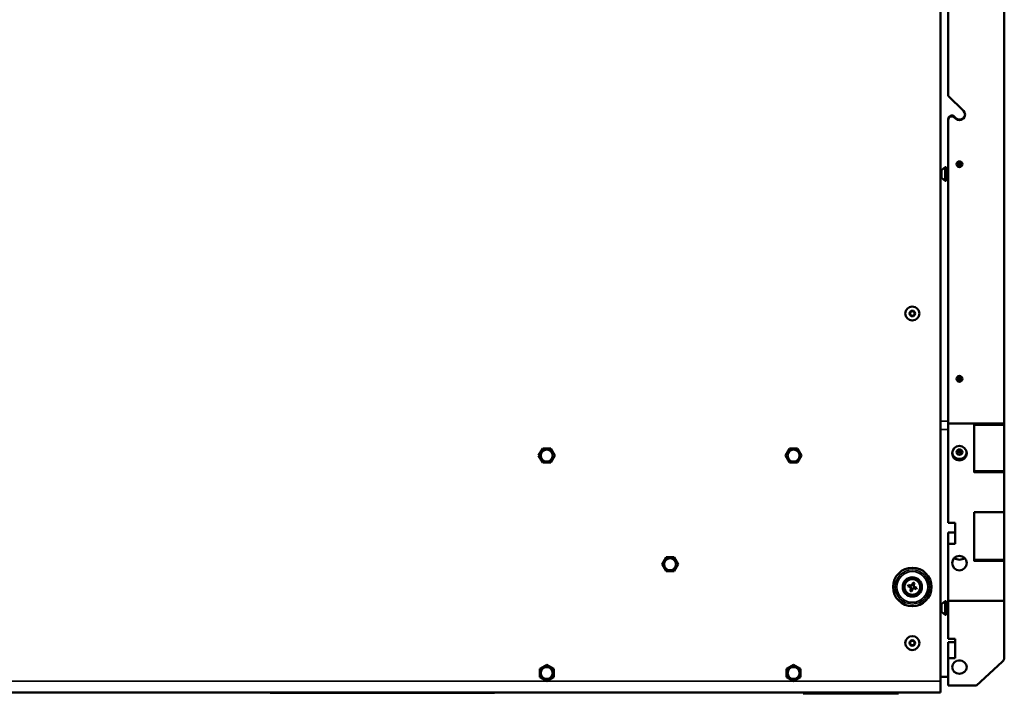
# Model space of a CAD drawing. Header units: inches. Extents: x 0.2 to 58.8, y 1.7 to 68.8.
# Tile 21 of 256: x 36.6 to 54.2, y 15.3 to 27.3. Entities that reach past the tile are written whole.
import ezdxf

# ---------------------------------------------------------------- set-up
doc = ezdxf.new("R2010")
doc.units = ezdxf.units.IN
doc.header["$MEASUREMENT"] = 0
doc.layers.add('Visible (ANSI)', color=7, linetype='Continuous', lineweight=50)
doc.layers.add('Visible Narrow (ANSI)', color=7, linetype='Continuous', lineweight=35)

msp = doc.modelspace()

# ---------------------------------------------------------------- linework, layer by layer
at = {"layer": 'Visible (ANSI)'}
for p, q in [((54.183, 36.703), (54.183, 20.081)), ((53.047, 35.985), (53.047, 15.483)), ((53.183, 25.924), (53.183, 31.145)), ((53.183, 25.924), (53.454, 25.658)), ((53.183, 25.511), (53.183, 25.498)), ((53.183, 20.081), (53.183, 25.498)), ((53.29, 25.554), (53.312, 25.532)), ((53.312, 25.52), (53.29, 25.542)), ((53.066, 24.597), (53.047, 24.597)), ((53.066, 24.597), (53.127, 24.65)), ((53.066, 24.597), (53.066, 24.459)), ((53.127, 24.65), (53.127, 24.406)), ((53.149, 24.65), (53.127, 24.65)), ((53.149, 24.65), (53.149, 24.406)), ((53.352, 24.71), (53.383, 24.692)), ((53.383, 24.692), (53.414, 24.71)), ((53.383, 24.692), (53.383, 24.674)), ((53.066, 24.459), (53.047, 24.459)), ((53.066, 24.459), (53.127, 24.406)), ((53.149, 24.406), (53.127, 24.406)), ((53.414, 20.88), (53.414, 20.898)), ((53.352, 20.881), (53.382, 20.863)), ((53.382, 20.863), (53.414, 20.88)), ((53.382, 20.863), (53.382, 20.845)), ((53.414, 20.88), (53.414, 20.862)), ((54.183, 20.081), (53.183, 20.081)), ((53.183, 20.08), (53.183, 20.081)), ((53.183, 20.08), (53.648, 20.08)), ((53.183, 18.308), (53.183, 20.08)), ((53.648, 20.08), (53.648, 20.081)), ((54.183, 20.081), (53.648, 20.081)), ((53.648, 19.204), (53.648, 20.08)), ((54.183, 20.053), (53.648, 20.053)), ((54.183, 20.081), (54.183, 20.081)), ((54.183, 20.053), (54.183, 20.081)), ((54.183, 19.227), (54.183, 20.053)), ((45.881, 19.507), (45.953, 19.632)), ((45.953, 19.382), (45.881, 19.507)), ((45.953, 19.632), (46.097, 19.632)), ((46.097, 19.632), (46.169, 19.507)), ((46.169, 19.507), (46.097, 19.382)), ((50.281, 19.507), (50.353, 19.632)), ((50.353, 19.382), (50.281, 19.507)), ((50.353, 19.632), (50.497, 19.632)), ((50.497, 19.632), (50.569, 19.507)), ((50.569, 19.507), (50.497, 19.382)), ((53.352, 19.581), (53.352, 19.606)), ((53.383, 19.565), (53.352, 19.581)), ((53.383, 19.565), (53.383, 19.601)), ((53.414, 19.581), (53.383, 19.565)), ((53.414, 19.606), (53.414, 19.581)), ((46.097, 19.382), (45.953, 19.382)), ((50.497, 19.382), (50.353, 19.382)), ((54.183, 19.227), (53.648, 19.227)), ((54.183, 19.204), (54.183, 19.227)), ((54.183, 19.204), (54.183, 18.498)), ((53.648, 17.622), (53.648, 18.498)), ((53.648, 18.498), (54.183, 18.498)), ((54.183, 18.498), (54.183, 17.645)), ((53.308, 18.308), (53.183, 18.308)), ((53.308, 17.931), (53.308, 18.308)), ((53.183, 18.134), (53.183, 17.931)), ((53.308, 18.134), (53.183, 18.134)), ((53.183, 17.931), (53.308, 17.931)), ((53.183, 16.916), (53.183, 17.931)), ((48.081, 17.567), (48.153, 17.692)), ((48.153, 17.442), (48.081, 17.567)), ((48.153, 17.692), (48.297, 17.692)), ((48.297, 17.692), (48.369, 17.567)), ((48.369, 17.567), (48.297, 17.442)), ((54.183, 17.645), (53.648, 17.645)), ((54.183, 17.622), (54.183, 17.645)), ((54.183, 17.622), (54.183, 16.916)), ((48.297, 17.442), (48.153, 17.442)), ((52.558, 17.24), (52.547, 17.212)), ((52.569, 17.205), (52.551, 17.211)), ((52.564, 17.203), (52.553, 17.207)), ((52.572, 17.203), (52.582, 17.231)), ((52.465, 17.177), (52.494, 17.166)), ((52.503, 17.191), (52.474, 17.201)), ((52.5, 17.188), (52.494, 17.17)), ((52.503, 17.183), (52.498, 17.172)), ((52.515, 17.122), (52.504, 17.093)), ((52.518, 17.119), (52.535, 17.113)), ((52.522, 17.122), (52.533, 17.117)), ((52.529, 17.084), (52.539, 17.113)), ((52.584, 17.141), (52.588, 17.152)), ((52.584, 17.134), (52.612, 17.123)), ((52.586, 17.137), (52.592, 17.154)), ((52.621, 17.148), (52.593, 17.158)), ((53.066, 16.855), (53.047, 16.855)), ((53.066, 16.855), (53.127, 16.908)), ((53.066, 16.855), (53.066, 16.717)), ((53.127, 16.908), (53.127, 16.664)), ((53.149, 16.908), (53.127, 16.908)), ((53.149, 16.908), (53.149, 16.664)), ((54.183, 16.916), (53.183, 16.916)), ((53.183, 16.916), (53.183, 16.236)), ((54.183, 16.916), (54.183, 15.909)), ((53.066, 16.717), (53.047, 16.717)), ((53.066, 16.717), (53.127, 16.664)), ((53.149, 16.664), (53.127, 16.664)), ((53.308, 16.236), (53.183, 16.236)), ((53.183, 16.177), (53.183, 15.891)), ((53.308, 16.177), (53.183, 16.177)), ((53.308, 15.891), (53.308, 16.236)), ((53.183, 15.891), (53.308, 15.891)), ((53.183, 15.891), (53.183, 15.403)), ((53.685, 15.403), (54.146, 15.827)), ((45.9, 15.7), (46.025, 15.772)), ((45.9, 15.555), (45.9, 15.7)), ((46.025, 15.772), (46.15, 15.7)), ((46.15, 15.7), (46.15, 15.555)), ((50.3, 15.7), (50.425, 15.772)), ((50.3, 15.555), (50.3, 15.7)), ((50.425, 15.772), (50.55, 15.7)), ((50.55, 15.7), (50.55, 15.555)), ((46.025, 15.483), (45.9, 15.555)), ((46.15, 15.555), (46.025, 15.483)), ((50.425, 15.483), (50.3, 15.555)), ((50.55, 15.555), (50.425, 15.483)), ((53.183, 15.56), (53.047, 15.56)), ((53.047, 15.279), (53.047, 15.483)), ((21.573, 15.279), (53.047, 15.279)), ((41.092, 15.279), (41.092, 15.274)), ((41.092, 15.274), (45.092, 15.274)), ((41.243, 15.274), (41.243, 15.272)), ((41.306, 15.272), (41.243, 15.272)), ((41.306, 15.274), (41.306, 15.272)), ((41.319, 15.274), (41.319, 15.272)), ((41.319, 15.274), (41.319, 15.272)), ((41.387, 15.272), (41.319, 15.272)), ((41.387, 15.274), (41.387, 15.272)), ((41.4, 15.274), (41.4, 15.272)), ((41.473, 15.272), (41.437, 15.272)), ((41.473, 15.274), (41.473, 15.272)), ((41.482, 15.272), (41.473, 15.272)), ((41.482, 15.274), (41.482, 15.272)), ((41.52, 15.272), (41.482, 15.272)), ((41.52, 15.274), (41.52, 15.272)), ((41.557, 15.272), (41.52, 15.272)), ((41.557, 15.274), (41.557, 15.272)), ((41.564, 15.272), (41.557, 15.272)), ((41.564, 15.274), (41.564, 15.272)), ((41.675, 15.272), (41.62, 15.272)), ((41.675, 15.274), (41.675, 15.272)), ((41.691, 15.272), (41.675, 15.272)), ((41.691, 15.274), (41.691, 15.272)), ((41.7, 15.272), (41.691, 15.272)), ((41.7, 15.274), (41.7, 15.272)), ((41.735, 15.272), (41.7, 15.272)), ((41.735, 15.274), (41.735, 15.272)), ((41.78, 15.272), (41.735, 15.272)), ((41.78, 15.274), (41.78, 15.272)), ((41.815, 15.272), (41.78, 15.272)), ((41.815, 15.274), (41.815, 15.272)), ((41.815, 15.274), (41.815, 15.272)), ((41.815, 15.272), (41.815, 15.272)), ((41.924, 15.274), (41.924, 15.272)), ((41.942, 15.272), (41.924, 15.272)), ((41.942, 15.274), (41.942, 15.272)), ((41.977, 15.272), (41.942, 15.272)), ((41.977, 15.274), (41.977, 15.272)), ((42.022, 15.272), (41.977, 15.272)), ((42.022, 15.274), (42.022, 15.272)), ((42.057, 15.272), (42.022, 15.272)), ((42.057, 15.274), (42.057, 15.272)), ((42.077, 15.274), (42.077, 15.272)), ((42.202, 15.274), (42.202, 15.272)), ((42.224, 15.274), (42.224, 15.272)), ((42.261, 15.272), (42.224, 15.272)), ((42.261, 15.274), (42.261, 15.272)), ((42.267, 15.274), (42.267, 15.272)), ((42.279, 15.272), (42.267, 15.272)), ((42.279, 15.274), (42.279, 15.272)), ((42.317, 15.272), (42.279, 15.272)), ((42.317, 15.274), (42.317, 15.272)), ((42.354, 15.272), (42.317, 15.272)), ((42.354, 15.274), (42.354, 15.272)), ((42.392, 15.272), (42.354, 15.272)), ((42.392, 15.274), (42.392, 15.272)), ((42.402, 15.272), (42.392, 15.272)), ((42.402, 15.274), (42.402, 15.272)), ((42.408, 15.272), (42.402, 15.272)), ((42.408, 15.274), (42.408, 15.272)), ((42.52, 15.274), (42.52, 15.272)), ((42.523, 15.274), (42.523, 15.272)), ((42.527, 15.272), (42.523, 15.272)), ((42.527, 15.274), (42.527, 15.272)), ((42.535, 15.272), (42.527, 15.272)), ((42.535, 15.274), (42.535, 15.272)), ((42.574, 15.272), (42.535, 15.272)), ((42.574, 15.274), (42.574, 15.272)), ((42.58, 15.272), (42.574, 15.272)), ((42.58, 15.274), (42.58, 15.272)), ((42.622, 15.272), (42.58, 15.272)), ((42.622, 15.274), (42.622, 15.272)), ((42.628, 15.272), (42.622, 15.272)), ((42.628, 15.274), (42.628, 15.272)), ((42.666, 15.272), (42.628, 15.272)), ((42.666, 15.274), (42.666, 15.272)), ((42.672, 15.272), (42.666, 15.272)), ((42.672, 15.274), (42.672, 15.272)), ((42.789, 15.274), (42.789, 15.272)), ((42.794, 15.272), (42.789, 15.272)), ((42.794, 15.274), (42.794, 15.272)), ((42.837, 15.272), (42.794, 15.272)), ((42.837, 15.274), (42.837, 15.272)), ((42.842, 15.272), (42.837, 15.272)), ((42.842, 15.274), (42.842, 15.272)), ((42.88, 15.272), (42.842, 15.272)), ((42.88, 15.274), (42.88, 15.272)), ((42.907, 15.272), (42.88, 15.272)), ((42.907, 15.274), (42.907, 15.272)), ((42.943, 15.272), (42.907, 15.272)), ((42.943, 15.274), (42.943, 15.272)), ((42.964, 15.272), (42.943, 15.272)), ((42.964, 15.274), (42.964, 15.272)), ((42.985, 15.272), (42.964, 15.272)), ((42.985, 15.274), (42.985, 15.272)), ((43.022, 15.272), (42.985, 15.272)), ((43.022, 15.274), (43.022, 15.272)), ((43.048, 15.272), (43.022, 15.272)), ((43.048, 15.274), (43.048, 15.272)), ((43.054, 15.274), (43.054, 15.272)), ((43.076, 15.274), (43.076, 15.272)), ((43.114, 15.272), (43.076, 15.272)), ((43.114, 15.274), (43.114, 15.272)), ((43.163, 15.272), (43.114, 15.272)), ((43.163, 15.274), (43.163, 15.272)), ((43.196, 15.272), (43.163, 15.272)), ((43.196, 15.274), (43.196, 15.272)), ((43.207, 15.274), (43.207, 15.272)), ((43.227, 15.272), (43.222, 15.272)), ((43.227, 15.274), (43.227, 15.272)), ((43.289, 15.272), (43.227, 15.272)), ((43.289, 15.274), (43.289, 15.272)), ((43.324, 15.274), (43.324, 15.272)), ((43.492, 15.272), (43.324, 15.272)), ((43.492, 15.274), (43.492, 15.272)), ((43.513, 15.274), (43.513, 15.272)), ((43.587, 15.272), (43.513, 15.272)), ((43.587, 15.274), (43.587, 15.272)), ((43.64, 15.272), (43.587, 15.272)), ((43.64, 15.274), (43.64, 15.272)), ((43.749, 15.274), (43.749, 15.272)), ((43.762, 15.274), (43.762, 15.272)), ((43.863, 15.272), (43.762, 15.272)), ((43.863, 15.274), (43.863, 15.272)), ((43.882, 15.274), (43.882, 15.272)), ((43.998, 15.274), (43.998, 15.272)), ((44.001, 15.272), (43.998, 15.272)), ((44.001, 15.274), (44.001, 15.272)), ((44.021, 15.272), (44.001, 15.272)), ((44.021, 15.274), (44.021, 15.272)), ((44.058, 15.272), (44.021, 15.272)), ((44.058, 15.274), (44.058, 15.272)), ((44.076, 15.274), (44.076, 15.272)), ((44.114, 15.272), (44.076, 15.272)), ((44.114, 15.274), (44.114, 15.272)), ((44.151, 15.272), (44.114, 15.272)), ((44.151, 15.274), (44.151, 15.272)), ((44.189, 15.272), (44.151, 15.272)), ((44.189, 15.274), (44.189, 15.272)), ((44.196, 15.272), (44.189, 15.272)), ((44.196, 15.274), (44.196, 15.272)), ((44.2, 15.272), (44.196, 15.272)), ((44.2, 15.274), (44.2, 15.272)), ((44.2, 15.274), (44.2, 15.272)), ((44.2, 15.272), (44.2, 15.272)), ((44.325, 15.274), (44.325, 15.272)), ((44.333, 15.272), (44.325, 15.272)), ((44.333, 15.274), (44.333, 15.272)), ((44.345, 15.272), (44.333, 15.272)), ((44.345, 15.274), (44.345, 15.272)), ((44.38, 15.272), (44.345, 15.272)), ((44.38, 15.274), (44.38, 15.272)), ((44.425, 15.272), (44.38, 15.272)), ((44.425, 15.274), (44.425, 15.272)), ((44.46, 15.272), (44.425, 15.272)), ((44.46, 15.274), (44.46, 15.272)), ((44.498, 15.274), (44.498, 15.272)), ((44.502, 15.274), (44.502, 15.272)), ((44.514, 15.274), (44.514, 15.272)), ((44.535, 15.272), (44.514, 15.272)), ((44.535, 15.274), (44.535, 15.272)), ((44.646, 15.272), (44.591, 15.272)), ((44.646, 15.274), (44.646, 15.272)), ((44.65, 15.272), (44.646, 15.272)), ((44.65, 15.274), (44.65, 15.272)), ((44.671, 15.274), (44.671, 15.272)), ((44.706, 15.272), (44.671, 15.272)), ((44.706, 15.274), (44.706, 15.272)), ((44.751, 15.272), (44.706, 15.272)), ((44.751, 15.274), (44.751, 15.272)), ((44.786, 15.272), (44.751, 15.272)), ((44.786, 15.274), (44.786, 15.272)), ((44.798, 15.272), (44.786, 15.272)), ((44.798, 15.274), (44.798, 15.272)), ((44.837, 15.272), (44.798, 15.272)), ((44.837, 15.274), (44.837, 15.272)), ((44.843, 15.272), (44.837, 15.272)), ((44.843, 15.274), (44.843, 15.272)), ((44.885, 15.272), (44.843, 15.272)), ((44.885, 15.274), (44.885, 15.272)), ((44.891, 15.272), (44.885, 15.272)), ((44.891, 15.274), (44.891, 15.272)), ((44.929, 15.272), (44.891, 15.272)), ((44.929, 15.274), (44.929, 15.272)), ((44.93, 15.272), (44.929, 15.272)), ((44.93, 15.274), (44.93, 15.272)), ((44.933, 15.272), (44.93, 15.272)), ((44.933, 15.274), (44.933, 15.272)), ((44.94, 15.272), (44.933, 15.272)), ((44.94, 15.274), (44.94, 15.272)), ((45.056, 15.274), (45.056, 15.272)), ((45.056, 15.274), (45.056, 15.272)), ((45.056, 15.272), (45.056, 15.272)), ((45.092, 15.279), (45.092, 15.274)), ((50.597, 15.279), (50.597, 15.264)), ((52.297, 15.264), (52.297, 15.279)), ((53.183, 15.403), (53.685, 15.403)), ((50.627, 15.264), (50.597, 15.264)), ((50.627, 15.264), (52.267, 15.264)), ((52.297, 15.264), (52.267, 15.264))]:
    msp.add_line(p, q, dxfattribs=at)
for centre, radius in [((52.543, 22.041), 0.125), ((52.543, 22.041), 0.125), ((52.543, 22.041), 0.05), ((52.543, 22.041), 0.0406), ((46.025, 19.507), 0.106), ((50.425, 19.507), 0.106), ((48.225, 17.567), 0.106), ((52.543, 17.162), 0.344), ((52.543, 17.162), 0.172), ((52.543, 17.162), 0.145), ((52.543, 17.162), 0.14), ((52.543, 16.162), 0.125), ((52.543, 16.162), 0.125), ((52.543, 16.162), 0.05), ((52.543, 16.162), 0.0406), ((46.025, 15.627), 0.106), ((50.425, 15.627), 0.106)]:
    msp.add_circle(centre, radius, dxfattribs=at)
for centre, start, end in [((52.511, 17.23), 259.2726, 330.8742), ((52.475, 17.13), 349.2726, 60.8742), ((52.575, 17.094), 79.2726, 150.8742), ((52.611, 17.194), 169.2726, 240.8742)]:
    msp.add_arc(centre, 0.0476, start, end, dxfattribs=at)
for centre, major_axis, ratio, start_param, end_param in [((53.383, 25.589), (0.1, 0), 0.981795, 3.926991, 7.068583), ((53.245, 25.511), (-0.0625, 0), 0.981795, 3.926991, 6.283185), ((53.245, 25.498), (-0.0625, 0), 0.981795, 3.926991, 6.283185), ((53.383, 25.601), (0.1, 0), 0.981795, 3.926991, 6.220268), ((53.383, 24.709), (-0.0361, 0), 0.981795, 5.759587, 6.806784), ((53.383, 24.709), (-0.0361, 0), 0.981795, 4.712389, 5.759587), ((53.383, 24.709), (0.0361, 0), 0.981795, 3.665191, 4.712389), ((53.383, 24.709), (-0.0361, 0), 0.981795, 3.665191, 4.712389), ((53.383, 24.709), (0.0361, 0), 0.981795, 4.712389, 5.759587), ((53.383, 24.709), (0.0361, 0), 0.981795, 5.759587, 6.806784), ((53.383, 20.88), (-0.0361, 0), 0.981795, 5.725794, 6.772992), ((53.383, 20.88), (-0.0361, 0), 0.981795, 4.678597, 5.725794), ((53.383, 20.88), (-0.0361, 0), 0.981795, 3.631399, 4.678597), ((53.383, 20.88), (0.0361, 0), 0.981795, 5.725794, 6.772992), ((53.383, 20.88), (0.0361, 0), 0.981795, 3.631399, 4.678597), ((53.383, 20.88), (0.0361, 0), 0.981795, 4.678597, 5.725794), ((53.383, 19.568), (0.13, 0), 0.920849, 3.218906, 6.205872), ((53.383, 19.598), (0.037, 0), 0.920849, 3.041608, 6.38317), ((53.383, 17.768), (-0.13, 0), 0.920849, 0.810412, 2.331181), ((52.51, 17.226), (0.015, 0.0414), 0.994499, 4.295347, 4.728038), ((52.506, 17.061), (0.273, -0.099), 0.641042, 1.52608, 1.615512), ((52.609, 17.19), (-0.015, -0.0414), 0.994499, 4.69674, 5.129431), ((52.645, 17.125), (0.099, 0.273), 0.641042, 1.52608, 1.615512), ((52.48, 17.129), (-0.0414, 0.015), 0.994499, 4.295347, 4.728038), ((52.516, 17.228), (0.0414, -0.015), 0.994499, 4.69674, 5.129431), ((52.58, 17.264), (-0.273, 0.099), 0.641042, 1.52608, 1.615512), ((52.477, 17.135), (0.015, 0.0414), 0.994499, 4.69674, 5.129431), ((52.576, 17.099), (-0.015, -0.0414), 0.994499, 4.295347, 4.728038), ((52.571, 17.096), (-0.0414, 0.015), 0.994499, 4.69674, 5.129431), ((52.607, 17.195), (0.0414, -0.015), 0.994499, 4.295347, 4.728038), ((52.442, 17.199), (-0.099, -0.273), 0.641042, 1.52608, 1.615512), ((53.383, 15.969), (-0.13, 0), 0.920849, 1.419367, 1.722226), ((54.058, 15.909), (0.125, 0), 0.920849, 5.497787, 6.283185)]:
    msp.add_ellipse(centre, major_axis=major_axis, ratio=ratio, start_param=start_param, end_param=end_param, dxfattribs=at)
for centre, major_axis, ratio in [((53.383, 24.705), (0.052, 0), 0.981795), ((53.383, 20.876), (0.052, 0), 0.981795), ((53.383, 19.548), (0, -0.13), 0.996285), ((53.383, 19.568), (-0.052, 0), 0.920849), ((53.383, 17.587), (0, -0.13), 0.996285), ((53.383, 15.732), (-0.13, 0), 0.920849)]:
    msp.add_ellipse(centre, major_axis=major_axis, ratio=ratio, dxfattribs=at)
for points, weights in [([(53.383, 24.745), (53.367, 24.737), (53.352, 24.727)], [2.01272135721, 2.32409043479, 2.01272135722]), ([(53.352, 24.727), (53.352, 24.71), (53.352, 24.692)], [2.01272135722, 2.32409043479, 2.01272135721]), ([(53.352, 24.692), (53.367, 24.684), (53.383, 24.674)], [2.01272135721, 2.32409043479, 2.01272135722]), ([(53.414, 24.727), (53.399, 24.737), (53.383, 24.745)], [2.01272135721, 2.32409043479, 2.01272135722]), ([(53.383, 24.674), (53.399, 24.684), (53.414, 24.692)], [2.01272135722, 2.32409043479, 2.01272135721]), ([(53.414, 24.71), (53.414, 24.718), (53.414, 24.727)], [2.16840589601, 2.16840589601, 2.01272135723]), ([(53.414, 24.692), (53.414, 24.702), (53.414, 24.71)], [2.01272135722, 2.16840589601, 2.16840589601]), ([(53.352, 20.899), (53.352, 20.882), (53.351, 20.864)], [2.01272135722, 2.32409043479, 2.01272135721]), ([(53.384, 20.916), (53.368, 20.909), (53.352, 20.899)], [2.01272135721, 2.32409043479, 2.01272135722]), ([(53.415, 20.897), (53.399, 20.907), (53.384, 20.916)], [2.01272135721, 2.32409043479, 2.01272135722]), ([(53.414, 20.88), (53.414, 20.888), (53.415, 20.897)], [2.16840589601, 2.16840589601, 2.01272135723]), ([(53.351, 20.864), (53.366, 20.855), (53.382, 20.845)], [2.01272135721, 2.32409043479, 2.01272135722]), ([(53.382, 20.845), (53.398, 20.854), (53.414, 20.862)], [2.01272135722, 2.32409043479, 2.01272135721]), ([(53.414, 20.862), (53.414, 20.872), (53.414, 20.88)], [2.01272135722, 2.16840589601, 2.16840589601]), ([(53.383, 19.601), (53.372, 19.606), (53.362, 19.611)], [2.01272135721, 2.2239493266, 2.14858971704]), ([(53.404, 19.611), (53.394, 19.606), (53.383, 19.601)], [2.14858971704, 2.2239493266, 2.01272135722]), ([(52.541, 17.195), (52.544, 17.204), (52.547, 17.212)], [1.00809385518, 1.02718582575, 1.00474783]), ([(52.51, 17.16), (52.501, 17.163), (52.494, 17.166)], [1.00809385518, 1.02718582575, 1.00474783]), ([(52.503, 17.191), (52.51, 17.188), (52.519, 17.185)], [1.00474783, 1.02718582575, 1.00809385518]), ([(52.515, 17.122), (52.517, 17.129), (52.52, 17.138)], [1.00474783, 1.02718582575, 1.00809385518]), ([(52.545, 17.129), (52.542, 17.12), (52.539, 17.113)], [1.00809385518, 1.02718582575, 1.00474783]), ([(52.572, 17.203), (52.569, 17.195), (52.566, 17.186)], [1.00474783, 1.02718582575, 1.00809385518]), ([(52.584, 17.134), (52.576, 17.136), (52.567, 17.14)], [1.00474783, 1.02718582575, 1.00809385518]), ([(52.576, 17.164), (52.585, 17.161), (52.593, 17.158)], [1.00809385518, 1.02718582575, 1.00474783])]:
    msp.add_rational_spline(points, weights, degree=2, dxfattribs=at)
for points, knots in [([(52.503, 17.191), (52.506, 17.19), (52.51, 17.19), (52.518, 17.19), (52.524, 17.192), (52.533, 17.196), (52.537, 17.199), (52.544, 17.206), (52.546, 17.208), (52.547, 17.212)], [0.0131061, 0.0131061, 0.0131061, 0.0131061, 0.038694, 0.038694, 0.077388, 0.077388, 0.1160819, 0.1160819, 0.1416698, 0.1416698, 0.1416698, 0.1416698]), ([(52.515, 17.122), (52.515, 17.125), (52.516, 17.129), (52.515, 17.137), (52.514, 17.143), (52.509, 17.152), (52.506, 17.156), (52.5, 17.163), (52.497, 17.165), (52.494, 17.166)], [0.0131061, 0.0131061, 0.0131061, 0.0131061, 0.038694, 0.038694, 0.077388, 0.077388, 0.1160819, 0.1160819, 0.1416698, 0.1416698, 0.1416698, 0.1416698]), ([(52.584, 17.134), (52.58, 17.134), (52.577, 17.135), (52.568, 17.134), (52.562, 17.133), (52.553, 17.128), (52.549, 17.125), (52.543, 17.119), (52.541, 17.116), (52.539, 17.113)], [0.0131061, 0.0131061, 0.0131061, 0.0131061, 0.038694, 0.038694, 0.077388, 0.077388, 0.1160819, 0.1160819, 0.1416698, 0.1416698, 0.1416698, 0.1416698]), ([(52.572, 17.203), (52.571, 17.199), (52.571, 17.196), (52.571, 17.187), (52.572, 17.181), (52.577, 17.172), (52.58, 17.168), (52.587, 17.162), (52.589, 17.16), (52.593, 17.158)], [0.0131061, 0.0131061, 0.0131061, 0.0131061, 0.038694, 0.038694, 0.077388, 0.077388, 0.1160819, 0.1160819, 0.1416698, 0.1416698, 0.1416698, 0.1416698]), ([(41.4, 15.272), (41.399, 15.272), (41.399, 15.272), (41.395, 15.272), (41.391, 15.272), (41.387, 15.272)], [-0.06910926, -0.06910926, -0.06910926, -0.06910926, -0.06505051, -0.06505051, -0.03618432, -0.03618432, -0.03618432, -0.03618432]), ([(41.422, 15.272), (41.419, 15.272), (41.416, 15.272), (41.412, 15.272), (41.409, 15.272), (41.404, 15.272), (41.403, 15.272), (41.401, 15.272), (41.4, 15.272), (41.4, 15.272)], [-0.1054449, -0.1054449, -0.1054449, -0.1054449, -0.088018, -0.088018, -0.0743713, -0.0743713, -0.0601094, -0.0601094, 0, 0, 0, 0]), ([(41.437, 15.272), (41.434, 15.272), (41.432, 15.272), (41.427, 15.272), (41.424, 15.272), (41.422, 15.272)], [-0.03774435, -0.03774435, -0.03774435, -0.03774435, -0.01997479, -0.01997479, 0, 0, 0, 0]), ([(41.598, 15.272), (41.593, 15.272), (41.589, 15.272), (41.583, 15.272), (41.579, 15.272), (41.571, 15.272), (41.569, 15.272), (41.566, 15.272), (41.565, 15.272), (41.564, 15.272)], [-0.1581674, -0.1581674, -0.1581674, -0.1581674, -0.132027, -0.132027, -0.1115569, -0.1115569, -0.0901642, -0.0901642, 0, 0, 0, 0]), ([(41.62, 15.272), (41.616, 15.272), (41.613, 15.272), (41.605, 15.272), (41.601, 15.272), (41.598, 15.272)], [-0.05661652, -0.05661652, -0.05661652, -0.05661652, -0.02996218, -0.02996218, 0, 0, 0, 0]), ([(41.868, 15.272), (41.863, 15.272), (41.857, 15.272), (41.846, 15.272), (41.841, 15.272), (41.834, 15.272), (41.83, 15.272), (41.822, 15.272), (41.819, 15.272), (41.816, 15.272), (41.815, 15.272), (41.815, 15.272)], [-0.1116521, -0.1116521, -0.1116521, -0.1116521, -0.1016227, -0.1016227, -0.0895655, -0.0895655, -0.0666991, -0.0666991, -0.0389809, -0.0389809, 0, 0, 0, 0]), ([(41.924, 15.272), (41.924, 15.272), (41.923, 15.272), (41.92, 15.272), (41.918, 15.272), (41.914, 15.272), (41.912, 15.272), (41.904, 15.272), (41.899, 15.272), (41.886, 15.272), (41.877, 15.272), (41.868, 15.272)], [-0.2792457, -0.2792457, -0.2792457, -0.2792457, -0.2067611, -0.2067611, -0.1382631, -0.1382631, -0.1032784, -0.1032784, -0.0650505, -0.0650505, 0, 0, 0, 0]), ([(42.138, 15.272), (42.133, 15.272), (42.127, 15.272), (42.117, 15.272), (42.113, 15.272), (42.103, 15.272), (42.097, 15.272), (42.089, 15.272), (42.085, 15.272), (42.078, 15.272), (42.078, 15.272), (42.077, 15.272)], [-0.3470546, -0.3470546, -0.3470546, -0.3470546, -0.2764244, -0.2764244, -0.2137941, -0.2137941, -0.1348029, -0.1348029, -0.073361, -0.073361, 0, 0, 0, 0]), ([(42.202, 15.272), (42.202, 15.272), (42.201, 15.272), (42.199, 15.272), (42.198, 15.272), (42.193, 15.272), (42.189, 15.272), (42.178, 15.272), (42.172, 15.272), (42.158, 15.272), (42.148, 15.272), (42.138, 15.272)], [-0.2310812, -0.2310812, -0.2310812, -0.2310812, -0.1915053, -0.1915053, -0.1563276, -0.1563276, -0.1154585, -0.1154585, -0.072975, -0.072975, 0, 0, 0, 0]), ([(42.267, 15.272), (42.267, 15.272), (42.266, 15.272), (42.264, 15.272), (42.263, 15.272), (42.261, 15.272)], [-0.3400873, -0.3400873, -0.3400873, -0.3400873, -0.2728034, -0.2728034, -0.2173735, -0.2173735, -0.2173735, -0.2173735]), ([(42.437, 15.272), (42.434, 15.272), (42.431, 15.272), (42.425, 15.272), (42.423, 15.272), (42.417, 15.272), (42.414, 15.272), (42.41, 15.272), (42.409, 15.272), (42.408, 15.272)], [-0.2447857, -0.2447857, -0.2447857, -0.2447857, -0.2188006, -0.2188006, -0.1827492, -0.1827492, -0.0798389, -0.0798389, 0, 0, 0, 0]), ([(42.463, 15.272), (42.458, 15.272), (42.453, 15.272), (42.444, 15.272), (42.44, 15.272), (42.437, 15.272)], [-0.06692398, -0.06692398, -0.06692398, -0.06692398, -0.03109684, -0.03109684, 0, 0, 0, 0]), ([(42.52, 15.272), (42.519, 15.272), (42.517, 15.272), (42.513, 15.272), (42.51, 15.272), (42.502, 15.272), (42.497, 15.272), (42.483, 15.272), (42.468, 15.272), (42.463, 15.272)], [-0.07121708, -0.07121708, -0.07121708, -0.07121708, -0.06423574, -0.06423574, -0.05676735, -0.05676735, -0.04316861, -0.04316861, 0, 0, 0, 0]), ([(42.523, 15.272), (42.523, 15.272), (42.523, 15.272), (42.522, 15.272), (42.521, 15.272), (42.52, 15.272)], [-0.05228106, -0.05228106, -0.05228106, -0.05228106, -0.02807053, -0.02807053, 0, 0, 0, 0]), ([(42.726, 15.272), (42.72, 15.272), (42.714, 15.272), (42.704, 15.272), (42.699, 15.272), (42.688, 15.272), (42.684, 15.272), (42.677, 15.272), (42.674, 15.272), (42.672, 15.272)], [-0.1934272, -0.1934272, -0.1934272, -0.1934272, -0.1338203, -0.1338203, -0.098542, -0.098542, -0.0595575, -0.0595575, 0, 0, 0, 0]), ([(42.789, 15.272), (42.788, 15.272), (42.788, 15.272), (42.786, 15.272), (42.784, 15.272), (42.779, 15.272), (42.774, 15.272), (42.764, 15.272), (42.758, 15.272), (42.745, 15.272), (42.735, 15.272), (42.726, 15.272)], [-0.2623484, -0.2623484, -0.2623484, -0.2623484, -0.2069375, -0.2069375, -0.1582333, -0.1582333, -0.1101951, -0.1101951, -0.0680408, -0.0680408, 0, 0, 0, 0]), ([(43.054, 15.272), (43.054, 15.272), (43.054, 15.272), (43.051, 15.272), (43.05, 15.272), (43.048, 15.272)], [-0.26234839, -0.26234839, -0.26234839, -0.26234839, -0.20693755, -0.20693755, -0.16772891, -0.16772891, -0.16772891, -0.16772891]), ([(43.207, 15.272), (43.205, 15.272), (43.203, 15.272), (43.199, 15.272), (43.197, 15.272), (43.196, 15.272)], [-0.04799052, -0.04799052, -0.04799052, -0.04799052, -0.02776434, -0.02776434, 0, 0, 0, 0]), ([(43.222, 15.272), (43.219, 15.272), (43.216, 15.272), (43.211, 15.272), (43.209, 15.272), (43.207, 15.272)], [-0.04128429, -0.04128429, -0.04128429, -0.04128429, -0.02046196, -0.02046196, 0, 0, 0, 0]), ([(43.693, 15.272), (43.688, 15.272), (43.683, 15.272), (43.671, 15.272), (43.666, 15.272), (43.655, 15.272), (43.65, 15.272), (43.644, 15.272), (43.642, 15.272), (43.64, 15.272), (43.64, 15.272), (43.64, 15.272)], [-0.1079693, -0.1079693, -0.1079693, -0.1079693, -0.0849084, -0.0849084, -0.0623021, -0.0623021, -0.0338251, -0.0338251, -0.0135201, -0.0135201, 0, 0, 0, 0]), ([(43.749, 15.272), (43.749, 15.272), (43.748, 15.272), (43.747, 15.272), (43.746, 15.272), (43.742, 15.272), (43.738, 15.272), (43.729, 15.272), (43.722, 15.272), (43.708, 15.272), (43.7, 15.272), (43.693, 15.272)], [-0.2117542, -0.2117542, -0.2117542, -0.2117542, -0.1903645, -0.1903645, -0.1669037, -0.1669037, -0.1177194, -0.1177194, -0.0565722, -0.0565722, 0, 0, 0, 0]), ([(43.762, 15.272), (43.758, 15.272), (43.754, 15.272), (43.75, 15.272), (43.749, 15.272), (43.749, 15.272)], [-0.19173506, -0.19173506, -0.19173506, -0.19173506, -0.12226831, -0.12226831, -0.10722073, -0.10722073, -0.10722073, -0.10722073]), ([(43.882, 15.272), (43.878, 15.272), (43.873, 15.272), (43.867, 15.272), (43.865, 15.272), (43.863, 15.272)], [-0.09572642, -0.09572642, -0.09572642, -0.09572642, -0.05657224, -0.05657224, -0.04321523, -0.04321523, -0.04321523, -0.04321523]), ([(43.936, 15.272), (43.931, 15.272), (43.924, 15.272), (43.912, 15.272), (43.906, 15.272), (43.895, 15.272), (43.89, 15.272), (43.884, 15.272), (43.882, 15.272), (43.882, 15.272)], [-0.1315849, -0.1315849, -0.1315849, -0.1315849, -0.098353, -0.098353, -0.065442, -0.065442, -0.0266832, -0.0266832, 0, 0, 0, 0]), ([(43.998, 15.272), (43.998, 15.272), (43.998, 15.272), (43.995, 15.272), (43.994, 15.272), (43.987, 15.272), (43.982, 15.272), (43.969, 15.272), (43.962, 15.272), (43.948, 15.272), (43.942, 15.272), (43.936, 15.272)], [-0.2135579, -0.2135579, -0.2135579, -0.2135579, -0.1865293, -0.1865293, -0.1574507, -0.1574507, -0.0980578, -0.0980578, -0.0447245, -0.0447245, 0, 0, 0, 0]), ([(44.076, 15.272), (44.074, 15.272), (44.073, 15.272), (44.066, 15.272), (44.062, 15.272), (44.058, 15.272), (44.058, 15.272), (44.058, 15.272)], [-0.1044007, -0.1044007, -0.1044007, -0.1044007, -0.09098144, -0.09098144, -0.04017411, -0.04017411, -0.0316927, -0.0316927, -0.0316927, -0.0316927]), ([(44.261, 15.272), (44.258, 15.272), (44.254, 15.272), (44.246, 15.272), (44.242, 15.272), (44.23, 15.272), (44.222, 15.272), (44.21, 15.272), (44.206, 15.272), (44.201, 15.272), (44.201, 15.272), (44.2, 15.272)], [-0.199539, -0.199539, -0.199539, -0.199539, -0.17544, -0.17544, -0.1488824, -0.1488824, -0.0909814, -0.0909814, -0.0401741, -0.0401741, 0, 0, 0, 0]), ([(44.325, 15.272), (44.325, 15.272), (44.324, 15.272), (44.322, 15.272), (44.321, 15.272), (44.314, 15.272), (44.308, 15.272), (44.294, 15.272), (44.286, 15.272), (44.273, 15.272), (44.267, 15.272), (44.261, 15.272)], [-0.1995184, -0.1995184, -0.1995184, -0.1995184, -0.1756782, -0.1756782, -0.1496219, -0.1496219, -0.0914427, -0.0914427, -0.0409581, -0.0409581, 0, 0, 0, 0]), ([(44.498, 15.272), (44.498, 15.272), (44.496, 15.272), (44.492, 15.272), (44.49, 15.272), (44.483, 15.272), (44.476, 15.272), (44.463, 15.272), (44.461, 15.272), (44.46, 15.272)], [-0.1276942, -0.1276942, -0.1276942, -0.1276942, -0.0972315, -0.0972315, -0.0693385, -0.0693385, -0.0332056, -0.0332056, -0.0274457, -0.0274457, -0.0274457, -0.0274457]), ([(44.502, 15.272), (44.502, 15.272), (44.501, 15.272), (44.5, 15.272), (44.499, 15.272), (44.498, 15.272)], [-0.05228106, -0.05228106, -0.05228106, -0.05228106, -0.02807053, -0.02807053, 0, 0, 0, 0]), ([(44.569, 15.272), (44.566, 15.272), (44.564, 15.272), (44.559, 15.272), (44.556, 15.272), (44.548, 15.272), (44.543, 15.272), (44.537, 15.272), (44.536, 15.272), (44.535, 15.272)], [-0.2069989, -0.2069989, -0.2069989, -0.2069989, -0.1684334, -0.1684334, -0.1310538, -0.1310538, -0.0570874, -0.0570874, 0, 0, 0, 0]), ([(44.591, 15.272), (44.587, 15.272), (44.584, 15.272), (44.576, 15.272), (44.572, 15.272), (44.569, 15.272)], [-0.05661652, -0.05661652, -0.05661652, -0.05661652, -0.02996218, -0.02996218, 0, 0, 0, 0]), ([(44.671, 15.272), (44.67, 15.272), (44.67, 15.272), (44.664, 15.272), (44.659, 15.272), (44.653, 15.272), (44.651, 15.272), (44.65, 15.272)], [-0.06806039, -0.06806039, -0.06806039, -0.06806039, -0.06544195, -0.06544195, -0.02668324, -0.02668324, 0, 0, 0, 0]), ([(44.994, 15.272), (44.989, 15.272), (44.983, 15.272), (44.97, 15.272), (44.964, 15.272), (44.953, 15.272), (44.948, 15.272), (44.942, 15.272), (44.941, 15.272), (44.94, 15.272)], [-0.1315849, -0.1315849, -0.1315849, -0.1315849, -0.098353, -0.098353, -0.065442, -0.065442, -0.0266832, -0.0266832, 0, 0, 0, 0]), ([(45.056, 15.272), (45.056, 15.272), (45.056, 15.272), (45.053, 15.272), (45.052, 15.272), (45.046, 15.272), (45.04, 15.272), (45.027, 15.272), (45.02, 15.272), (45.006, 15.272), (45, 15.272), (44.994, 15.272)], [-0.2135579, -0.2135579, -0.2135579, -0.2135579, -0.1865293, -0.1865293, -0.1574507, -0.1574507, -0.0980578, -0.0980578, -0.0447245, -0.0447245, 0, 0, 0, 0])]:
    msp.add_open_spline(points, degree=3, knots=knots, dxfattribs=at)
for points, degree in [([(52.551, 17.211), (52.552, 17.209), (52.553, 17.207)], 2), ([(52.569, 17.205), (52.566, 17.204), (52.564, 17.203)], 2), ([(52.494, 17.17), (52.496, 17.171), (52.498, 17.172)], 2), ([(52.5, 17.188), (52.501, 17.185), (52.503, 17.183)], 2), ([(52.518, 17.119), (52.52, 17.12), (52.522, 17.122)], 2), ([(52.535, 17.113), (52.534, 17.115), (52.533, 17.117)], 2), ([(52.586, 17.137), (52.585, 17.139), (52.584, 17.141)], 2), ([(52.592, 17.154), (52.59, 17.153), (52.588, 17.152)], 2), ([(41.319, 15.272), (41.319, 15.272), (41.319, 15.272), (41.319, 15.272)], 3), ([(42.073, 15.272), (42.068, 15.272), (42.062, 15.272), (42.057, 15.272)], 3), ([(42.077, 15.272), (42.076, 15.272), (42.075, 15.272), (42.073, 15.272)], 3), ([(42.204, 15.272), (42.203, 15.272), (42.202, 15.272), (42.202, 15.272)], 3), ([(42.224, 15.272), (42.217, 15.272), (42.21, 15.272), (42.204, 15.272)], 3), ([(44.514, 15.272), (44.51, 15.272), (44.506, 15.272), (44.502, 15.272)], 3)]:
    msp.add_open_spline(points, degree=degree, dxfattribs=at)
at = {"layer": 'Visible Narrow (ANSI)'}
for p, q in [((53.29, 25.542), (53.29, 25.554)), ((53.312, 25.52), (53.312, 25.532)), ((53.047, 20.119), (53.183, 20.119)), ((53.183, 19.974), (53.047, 19.974)), ((54.183, 19.204), (53.648, 19.204)), ((54.183, 17.622), (53.648, 17.622)), ((21.573, 15.483), (53.047, 15.483)), ((41.422, 15.274), (41.422, 15.272)), ((41.437, 15.274), (41.437, 15.272)), ((41.598, 15.274), (41.598, 15.272)), ((41.62, 15.274), (41.62, 15.272)), ((41.868, 15.274), (41.868, 15.272)), ((42.073, 15.274), (42.073, 15.272)), ((42.138, 15.274), (42.138, 15.272)), ((42.204, 15.274), (42.204, 15.272)), ((42.437, 15.274), (42.437, 15.272)), ((42.463, 15.274), (42.463, 15.272)), ((42.726, 15.274), (42.726, 15.272)), ((43.222, 15.274), (43.222, 15.272)), ((43.693, 15.274), (43.693, 15.272)), ((43.936, 15.274), (43.936, 15.272)), ((44.261, 15.274), (44.261, 15.272)), ((44.569, 15.274), (44.569, 15.272)), ((44.591, 15.274), (44.591, 15.272)), ((44.994, 15.274), (44.994, 15.272)), ((50.627, 15.264), (50.627, 15.279)), ((52.267, 15.279), (52.267, 15.264))]:
    msp.add_line(p, q, dxfattribs=at)
for radius in [0.304, 0.274]:
    msp.add_circle((52.543, 17.162), radius, dxfattribs=at)
for points in [[(52.543, 21.991), (52.543, 21.994), (52.543, 21.997), (52.543, 22)], [(52.543, 16.112), (52.543, 16.115), (52.543, 16.118), (52.543, 16.121)]]:
    msp.add_open_spline(points, degree=3, dxfattribs=at)

doc.saveas('drawing.dxf')
